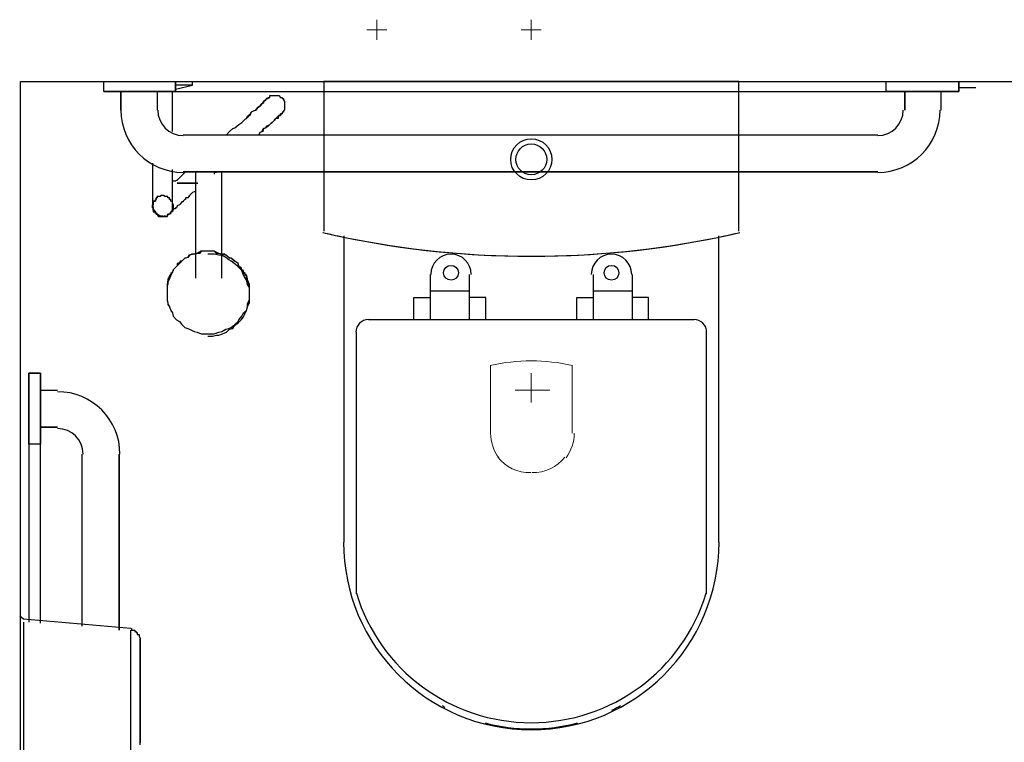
# Model space of a CAD drawing. Header units: millimetres. Extents: x 335 to 739275, y -1 to 84.
# Tile 22 of 71: x 382.998 to 384.274, y 20.977 to 21.914. Entities that reach past the tile are written whole.
import ezdxf

# ---------------------------------------------------------------- set-up
doc = ezdxf.new("R2010")
doc.units = ezdxf.units.MM
doc.header["$MEASUREMENT"] = 0
doc.layers.add('SIMBOLOS INT', color=8, linetype='Continuous', lineweight=5)

msp = doc.modelspace()

# ---------------------------------------------------------------- linework, layer by layer
at = {"color": 7}
for p, q in [((382.9987, 21.8337), (385.2137, 21.8337)), ((382.9987, 18.1857), (382.9987, 21.8337)), ((383.1067, 21.8207), (383.1067, 21.8337)), ((383.1067, 21.8207), (383.1067, 21.8337)), ((383.1997, 21.8337), (383.1997, 21.8207)), ((383.1997, 21.8207), (383.1997, 21.8337)), ((383.1997, 21.8237), (383.2217, 21.8287)), ((383.2207, 21.8287), (383.2007, 21.8287)), ((383.2217, 21.8287), (383.2217, 21.8337)), ((384.1207, 21.8207), (384.1207, 21.8337)), ((384.1207, 21.8207), (384.1207, 21.8337)), ((384.2147, 21.8337), (384.2147, 21.8207)), ((384.2147, 21.8207), (384.2147, 21.8337)), ((384.2147, 21.8257), (384.2367, 21.8257)), ((383.1287, 21.8207), (383.1067, 21.8207)), ((383.1067, 21.8207), (384.2147, 21.8207)), ((383.1997, 21.8207), (383.1067, 21.8207)), ((383.1287, 21.7967), (383.1287, 21.8207)), ((383.1287, 21.8207), (383.1287, 21.7967)), ((383.1757, 21.8207), (383.1757, 21.7967)), ((383.1997, 21.8207), (383.1757, 21.8207)), ((383.1757, 21.8207), (383.1757, 21.7967)), ((383.1957, 21.7737), (383.1957, 21.8207)), ((384.1447, 21.8207), (384.1207, 21.8207)), ((384.2147, 21.8207), (384.1207, 21.8207)), ((384.1447, 21.7967), (384.1447, 21.8207)), ((384.1447, 21.8207), (384.1447, 21.7967)), ((384.1917, 21.8207), (384.1917, 21.7967)), ((384.2147, 21.8207), (384.1917, 21.8207)), ((384.1917, 21.8207), (384.1917, 21.7967)), ((383.2097, 21.7647), (384.1097, 21.7647)), ((383.2097, 21.7647), (384.1097, 21.7647)), ((383.3087, 21.7677), (383.3077, 21.7647)), ((383.1697, 21.7277), (383.1697, 21.6887)), ((383.1957, 21.6887), (383.1957, 21.7197)), ((384.1097, 21.7167), (383.2097, 21.7167)), ((383.2097, 21.7167), (384.1097, 21.7167)), ((383.2257, 21.7117), (383.2257, 21.5787)), ((383.2497, 21.7157), (383.2497, 21.7137)), ((383.2597, 21.5787), (383.2597, 21.7117)), ((383.2257, 21.6907), (383.2237, 21.6907)), ((383.1887, 21.5547), (383.1887, 21.5527)), ((383.2957, 21.5527), (383.2957, 21.5547)), ((383.0097, 21.4557), (383.0247, 21.4557)), ((383.0097, 21.3637), (383.0097, 21.4557)), ((383.0097, 21.4557), (383.0097, 21.1327)), ((383.0247, 21.4557), (383.0097, 21.4557)), ((383.0097, 21.3637), (383.0097, 21.4557)), ((383.0247, 21.4557), (383.0247, 21.4337)), ((383.0247, 21.1317), (383.0247, 21.4557)), ((383.0247, 21.4557), (383.0247, 21.3637)), ((383.0247, 21.4337), (383.0467, 21.4337)), ((383.0247, 21.4337), (383.0467, 21.4337)), ((383.0247, 21.3857), (383.0247, 21.3637)), ((383.0467, 21.3857), (383.0247, 21.3857)), ((383.0247, 21.3857), (383.0467, 21.3857)), ((383.0247, 21.3637), (383.0097, 21.3637)), ((383.0247, 21.3637), (383.0097, 21.3637)), ((383.0787, 21.1277), (383.0787, 21.3507)), ((383.0787, 21.1277), (383.0787, 21.3507)), ((383.1267, 21.3507), (383.1267, 21.1227)), ((383.1267, 21.1227), (383.1267, 21.3507)), ((383.0027, 21.1367), (382.9977, 21.1407)), ((383.1417, 21.1247), (383.0027, 21.1367)), ((383.0027, 21.1327), (383.0027, 20.9317)), ((383.1417, 20.9317), (383.1417, 21.1227))]:
    msp.add_line(p, q, dxfattribs=at)
at = {"color": 8}
for p, q in [((383.3917, 21.8337), (383.3917, 21.6397)), ((383.9297, 21.8337), (383.3917, 21.8337)), ((383.9297, 21.8337), (383.3917, 21.8337)), ((383.3917, 21.8337), (383.3917, 21.6397)), ((383.9297, 21.6397), (383.9297, 21.8337)), ((383.9297, 21.6397), (383.9297, 21.8337)), ((383.4177, 21.6337), (383.4177, 21.2367)), ((383.9037, 21.2367), (383.9037, 21.6337)), ((383.5297, 21.5837), (383.5297, 21.5247)), ((383.5807, 21.5247), (383.5807, 21.5837)), ((383.7407, 21.5837), (383.7407, 21.5247)), ((383.7917, 21.5247), (383.7917, 21.5837)), ((383.5087, 21.5537), (383.5297, 21.5537)), ((383.5087, 21.5247), (383.5087, 21.5537)), ((383.5807, 21.5617), (383.5297, 21.5617)), ((383.6017, 21.5537), (383.5807, 21.5537)), ((383.6017, 21.5247), (383.6017, 21.5537)), ((383.7197, 21.5537), (383.7407, 21.5537)), ((383.7197, 21.5247), (383.7197, 21.5537)), ((383.7917, 21.5617), (383.7407, 21.5617)), ((383.8127, 21.5537), (383.7917, 21.5537)), ((383.8127, 21.5247), (383.8127, 21.5537)), ((383.8717, 21.5247), (383.4497, 21.5247)), ((383.4337, 21.5087), (383.4337, 21.1697)), ((383.8877, 21.1697), (383.8877, 21.5087))]:
    msp.add_line(p, q, dxfattribs=at)
at = {"color": 7}
for points in [[(383.2917, 21.7857), (383.2927, 21.7887), (383.2967, 21.7917), (383.2977, 21.7937), (383.3007, 21.7957), (383.3037, 21.7967), (383.3057, 21.7997), (383.3077, 21.8007), (383.3087, 21.8017), (383.3117, 21.8047), (383.3127, 21.8057), (383.3127, 21.8057), (383.3137, 21.8077), (383.3167, 21.8097), (383.3167, 21.8097), (383.3177, 21.8117), (383.3177, 21.8117), (383.3177, 21.8117), (383.3197, 21.8117), (383.3197, 21.8117), (383.3197, 21.8127), (383.3197, 21.8127)], [(383.3197, 21.8127), (383.3197, 21.8117), (383.3197, 21.8117), (383.3177, 21.8117), (383.3177, 21.8117), (383.3177, 21.8117), (383.3167, 21.8097), (383.3167, 21.8097), (383.3137, 21.8077), (383.3137, 21.8057), (383.3127, 21.8057), (383.3117, 21.8047), (383.3087, 21.8017), (383.3077, 21.8007), (383.3057, 21.7997), (383.3037, 21.7967), (383.3017, 21.7957), (383.2977, 21.7937), (383.2967, 21.7917), (383.2957, 21.7897), (383.2917, 21.7857), (383.2917, 21.7857)], [(383.3197, 21.8127), (383.3197, 21.8127), (383.3197, 21.8127), (383.3217, 21.8127), (383.3217, 21.8127), (383.3217, 21.8127), (383.3217, 21.8157), (383.3237, 21.8157), (383.3237, 21.8157), (383.3237, 21.8157), (383.3237, 21.8157), (383.3247, 21.8157), (383.3247, 21.8157), (383.3247, 21.8157), (383.3277, 21.8157), (383.3277, 21.8157), (383.3277, 21.8157), (383.3277, 21.8157), (383.3287, 21.8157), (383.3287, 21.8157), (383.3287, 21.8157), (383.3297, 21.8157), (383.3297, 21.8157), (383.3297, 21.8157), (383.3327, 21.8157), (383.3327, 21.8157), (383.3327, 21.8157), (383.3327, 21.8157), (383.3337, 21.8157), (383.3337, 21.8157), (383.3337, 21.8157), (383.3357, 21.8127), (383.3357, 21.8127), (383.3357, 21.8127), (383.3357, 21.8127), (383.3377, 21.8127), (383.3377, 21.8127), (383.3377, 21.8117), (383.3377, 21.8117), (383.3377, 21.8117), (383.3397, 21.8117), (383.3397, 21.8117), (383.3397, 21.8097), (383.3397, 21.8097), (383.3397, 21.8097), (383.3397, 21.8097), (383.3407, 21.8077), (383.3407, 21.8077), (383.3407, 21.8077), (383.3407, 21.8057), (383.3407, 21.8057), (383.3407, 21.8057), (383.3407, 21.8057), (383.3407, 21.8047), (383.3407, 21.8047), (383.3407, 21.8047), (383.3407, 21.8017), (383.3407, 21.8017), (383.3407, 21.8017), (383.3407, 21.8017), (383.3407, 21.8007), (383.3407, 21.8007), (383.3407, 21.8007), (383.3407, 21.7997), (383.3407, 21.7997), (383.3407, 21.7997), (383.3407, 21.7967), (383.3407, 21.7967), (383.3407, 21.7967), (383.3407, 21.7967), (383.3397, 21.7957), (383.3397, 21.7957), (383.3397, 21.7957), (383.3397, 21.7957), (383.3397, 21.7937), (383.3397, 21.7937), (383.3377, 21.7937), (383.3377, 21.7937), (383.3377, 21.7917), (383.3377, 21.7917)], [(383.2657, 21.7647), (383.2697, 21.7687), (383.2737, 21.7727), (383.2767, 21.7737), (383.2817, 21.7777), (383.2857, 21.7807), (383.2897, 21.7847), (383.2917, 21.7857)], [(383.3087, 21.7677), (383.3117, 21.7687), (383.3137, 21.7727), (383.3167, 21.7737), (383.3177, 21.7757), (383.3217, 21.7777), (383.3237, 21.7797), (383.3247, 21.7807), (383.3277, 21.7837), (383.3287, 21.7847), (383.3297, 21.7857), (383.3297, 21.7857), (383.3327, 21.7887), (383.3337, 21.7887), (383.3337, 21.7897), (383.3357, 21.7897), (383.3357, 21.7917), (383.3357, 21.7917), (383.3377, 21.7917), (383.3377, 21.7917), (383.3377, 21.7917), (383.3377, 21.7917)], [(383.3377, 21.7917), (383.3377, 21.7917), (383.3377, 21.7917), (383.3377, 21.7917), (383.3357, 21.7917), (383.3357, 21.7897), (383.3337, 21.7897), (383.3337, 21.7897), (383.3327, 21.7887), (383.3327, 21.7857), (383.3297, 21.7857), (383.3287, 21.7847), (383.3277, 21.7837), (383.3247, 21.7807), (383.3237, 21.7797), (383.3217, 21.7777), (383.3197, 21.7757), (383.3167, 21.7737), (383.3137, 21.7727), (383.3127, 21.7687), (383.3087, 21.7677)], [(383.1957, 21.7687), (383.1957, 21.7697), (383.1957, 21.7727), (383.1957, 21.7737)], [(383.1967, 21.7047), (383.1997, 21.7047), (383.1997, 21.7047), (383.2007, 21.7057), (383.2017, 21.7057), (383.2047, 21.7087), (383.2057, 21.7097), (383.2057, 21.7097), (383.2057, 21.7097)], [(383.2057, 21.7097), (383.2117, 21.7157), (383.2127, 21.7167)], [(383.2257, 21.7167), (383.2257, 21.7157), (383.2257, 21.7157), (383.2257, 21.7137), (383.2257, 21.7117), (383.2257, 21.7117)], [(383.2527, 21.7157), (383.2497, 21.7157), (383.2497, 21.7157)], [(383.2597, 21.7117), (383.2597, 21.7137), (383.2597, 21.7137), (383.2597, 21.7157), (383.2597, 21.7167)], [(383.2287, 21.7017), (383.2207, 21.7017), (383.2177, 21.7017), (383.2167, 21.7017), (383.2167, 21.7017), (383.2167, 21.7017), (383.2167, 21.7017), (383.2167, 21.7017), (383.2167, 21.7017), (383.2167, 21.7017), (383.2167, 21.7017), (383.2167, 21.7017), (383.2167, 21.7017), (383.2167, 21.7017), (383.2157, 21.7017), (383.2157, 21.7017), (383.2157, 21.7017), (383.2157, 21.7017), (383.2157, 21.7017), (383.2157, 21.7017), (383.2157, 21.7017), (383.2157, 21.7017), (383.2157, 21.7017), (383.2157, 21.7017), (383.2157, 21.7017), (383.2157, 21.7017), (383.2157, 21.7017), (383.2157, 21.7017), (383.2157, 21.7017), (383.2157, 21.7017), (383.2157, 21.7017), (383.2157, 21.7017), (383.2157, 21.7017), (383.2157, 21.7017), (383.2127, 21.7017), (383.2117, 21.7017), (383.2017, 21.7017), (383.2117, 21.7017), (383.2127, 21.7017), (383.2157, 21.7017), (383.2157, 21.7017), (383.2157, 21.7017), (383.2157, 21.7017), (383.2157, 21.7017), (383.2157, 21.7017), (383.2157, 21.7017), (383.2157, 21.7017), (383.2157, 21.7017), (383.2157, 21.7017), (383.2157, 21.7017), (383.2157, 21.7017), (383.2157, 21.7017), (383.2157, 21.7017), (383.2157, 21.7017), (383.2157, 21.7017), (383.2157, 21.7017), (383.2157, 21.7017), (383.2157, 21.7017), (383.2157, 21.7017), (383.2167, 21.7017), (383.2167, 21.7017), (383.2167, 21.7017), (383.2167, 21.7017), (383.2167, 21.7017), (383.2167, 21.7017), (383.2167, 21.7017), (383.2167, 21.7017), (383.2167, 21.7017), (383.2167, 21.7017), (383.2167, 21.7017), (383.2177, 21.7017), (383.2207, 21.7017), (383.2287, 21.7017)], [(383.2287, 21.7017), (383.2207, 21.7017), (383.2177, 21.7017), (383.2167, 21.7017), (383.2167, 21.7017), (383.2167, 21.7017), (383.2167, 21.7017), (383.2167, 21.7017), (383.2167, 21.7017), (383.2167, 21.7017), (383.2167, 21.7017), (383.2167, 21.7017), (383.2167, 21.7017), (383.2167, 21.7017), (383.2157, 21.7017), (383.2157, 21.7017), (383.2157, 21.7017), (383.2157, 21.7017), (383.2157, 21.7017), (383.2157, 21.7017), (383.2157, 21.7017), (383.2157, 21.7017), (383.2157, 21.7017), (383.2157, 21.7017), (383.2157, 21.7017), (383.2157, 21.7017), (383.2157, 21.7017), (383.2157, 21.7017), (383.2157, 21.7017), (383.2157, 21.7017), (383.2157, 21.7017), (383.2157, 21.7017), (383.2157, 21.7017), (383.2157, 21.7017), (383.2127, 21.7017), (383.2117, 21.7017), (383.2017, 21.7017), (383.2117, 21.7017), (383.2127, 21.7017), (383.2157, 21.7017), (383.2157, 21.7017), (383.2157, 21.7017), (383.2157, 21.7017), (383.2157, 21.7017), (383.2157, 21.7017), (383.2157, 21.7017), (383.2157, 21.7017), (383.2157, 21.7017), (383.2157, 21.7017), (383.2157, 21.7017), (383.2157, 21.7017), (383.2157, 21.7017), (383.2157, 21.7017), (383.2157, 21.7017), (383.2157, 21.7017), (383.2157, 21.7017), (383.2157, 21.7017), (383.2157, 21.7017), (383.2157, 21.7017), (383.2167, 21.7017), (383.2167, 21.7017), (383.2167, 21.7017), (383.2167, 21.7017), (383.2167, 21.7017), (383.2167, 21.7017), (383.2167, 21.7017), (383.2167, 21.7017), (383.2167, 21.7017), (383.2167, 21.7017), (383.2167, 21.7017), (383.2177, 21.7017), (383.2207, 21.7017), (383.2287, 21.7017)], [(383.2287, 21.7017), (383.2207, 21.7017), (383.2177, 21.7017), (383.2167, 21.7017), (383.2167, 21.7017), (383.2167, 21.7017), (383.2167, 21.7017), (383.2167, 21.7017), (383.2167, 21.7017), (383.2167, 21.7017), (383.2167, 21.7017), (383.2167, 21.7017), (383.2167, 21.7017), (383.2167, 21.7017), (383.2157, 21.7017), (383.2157, 21.7017), (383.2157, 21.7017), (383.2157, 21.7017), (383.2157, 21.7017), (383.2157, 21.7017), (383.2157, 21.7017), (383.2157, 21.7017), (383.2157, 21.7017), (383.2157, 21.7017), (383.2157, 21.7017), (383.2157, 21.7017), (383.2157, 21.7017), (383.2157, 21.7017), (383.2157, 21.7017), (383.2157, 21.7017), (383.2157, 21.7017), (383.2157, 21.7017), (383.2157, 21.7017), (383.2157, 21.7017), (383.2127, 21.7017), (383.2117, 21.7017), (383.2017, 21.7017), (383.2117, 21.7017), (383.2127, 21.7017), (383.2157, 21.7017), (383.2157, 21.7017), (383.2157, 21.7017), (383.2157, 21.7017), (383.2157, 21.7017), (383.2157, 21.7017), (383.2157, 21.7017), (383.2157, 21.7017), (383.2157, 21.7017), (383.2157, 21.7017), (383.2157, 21.7017), (383.2157, 21.7017), (383.2157, 21.7017), (383.2157, 21.7017), (383.2157, 21.7017), (383.2157, 21.7017), (383.2157, 21.7017), (383.2157, 21.7017), (383.2157, 21.7017), (383.2157, 21.7017), (383.2167, 21.7017), (383.2167, 21.7017), (383.2167, 21.7017), (383.2167, 21.7017), (383.2167, 21.7017), (383.2167, 21.7017), (383.2167, 21.7017), (383.2167, 21.7017), (383.2167, 21.7017), (383.2167, 21.7017), (383.2167, 21.7017), (383.2177, 21.7017), (383.2207, 21.7017), (383.2287, 21.7017)], [(383.2287, 21.7017), (383.2207, 21.7017), (383.2177, 21.7017), (383.2167, 21.7017), (383.2167, 21.7017), (383.2167, 21.7017), (383.2167, 21.7017), (383.2167, 21.7017), (383.2167, 21.7017), (383.2167, 21.7017), (383.2167, 21.7017), (383.2167, 21.7017), (383.2167, 21.7017), (383.2167, 21.7017), (383.2157, 21.7017), (383.2157, 21.7017), (383.2157, 21.7017), (383.2157, 21.7017), (383.2157, 21.7017), (383.2157, 21.7017), (383.2157, 21.7017), (383.2157, 21.7017), (383.2157, 21.7017), (383.2157, 21.7017), (383.2157, 21.7017), (383.2157, 21.7017), (383.2157, 21.7017), (383.2157, 21.7017), (383.2157, 21.7017), (383.2157, 21.7017), (383.2157, 21.7017), (383.2157, 21.7017), (383.2157, 21.7017), (383.2157, 21.7017), (383.2127, 21.7017), (383.2117, 21.7017), (383.2017, 21.7017), (383.2117, 21.7017), (383.2127, 21.7017), (383.2157, 21.7017), (383.2157, 21.7017), (383.2157, 21.7017), (383.2157, 21.7017), (383.2157, 21.7017), (383.2157, 21.7017), (383.2157, 21.7017), (383.2157, 21.7017), (383.2157, 21.7017), (383.2157, 21.7017), (383.2157, 21.7017), (383.2157, 21.7017), (383.2157, 21.7017), (383.2157, 21.7017), (383.2157, 21.7017), (383.2157, 21.7017), (383.2157, 21.7017), (383.2157, 21.7017), (383.2157, 21.7017), (383.2157, 21.7017), (383.2167, 21.7017), (383.2167, 21.7017), (383.2167, 21.7017), (383.2167, 21.7017), (383.2167, 21.7017), (383.2167, 21.7017), (383.2167, 21.7017), (383.2167, 21.7017), (383.2167, 21.7017), (383.2167, 21.7017), (383.2167, 21.7017), (383.2177, 21.7017), (383.2207, 21.7017), (383.2287, 21.7017)], [(383.2287, 21.7017), (383.2207, 21.7017), (383.2177, 21.7017), (383.2167, 21.7017), (383.2167, 21.7017), (383.2167, 21.7017), (383.2167, 21.7017), (383.2167, 21.7017), (383.2167, 21.7017), (383.2167, 21.7017), (383.2167, 21.7017), (383.2167, 21.7017), (383.2167, 21.7017), (383.2167, 21.7017), (383.2157, 21.7017), (383.2157, 21.7017), (383.2157, 21.7017), (383.2157, 21.7017), (383.2157, 21.7017), (383.2157, 21.7017), (383.2157, 21.7017), (383.2157, 21.7017), (383.2157, 21.7017), (383.2157, 21.7017), (383.2157, 21.7017), (383.2157, 21.7017), (383.2157, 21.7017), (383.2157, 21.7017), (383.2157, 21.7017), (383.2157, 21.7017), (383.2157, 21.7017), (383.2157, 21.7017), (383.2157, 21.7017), (383.2157, 21.7017), (383.2127, 21.7017), (383.2117, 21.7017), (383.2017, 21.7017), (383.2117, 21.7017), (383.2127, 21.7017), (383.2157, 21.7017), (383.2157, 21.7017), (383.2157, 21.7017), (383.2157, 21.7017), (383.2157, 21.7017), (383.2157, 21.7017), (383.2157, 21.7017), (383.2157, 21.7017), (383.2157, 21.7017), (383.2157, 21.7017), (383.2157, 21.7017), (383.2157, 21.7017), (383.2157, 21.7017), (383.2157, 21.7017), (383.2157, 21.7017), (383.2157, 21.7017), (383.2157, 21.7017), (383.2157, 21.7017), (383.2157, 21.7017), (383.2157, 21.7017), (383.2167, 21.7017), (383.2167, 21.7017), (383.2167, 21.7017), (383.2167, 21.7017), (383.2167, 21.7017), (383.2167, 21.7017), (383.2167, 21.7017), (383.2167, 21.7017), (383.2167, 21.7017), (383.2167, 21.7017), (383.2167, 21.7017), (383.2177, 21.7017), (383.2207, 21.7017), (383.2287, 21.7017)], [(383.2287, 21.7017), (383.2207, 21.7017), (383.2177, 21.7017), (383.2167, 21.7017), (383.2167, 21.7017), (383.2167, 21.7017), (383.2167, 21.7017), (383.2167, 21.7017), (383.2167, 21.7017), (383.2167, 21.7017), (383.2167, 21.7017), (383.2167, 21.7017), (383.2167, 21.7017), (383.2167, 21.7017), (383.2157, 21.7017), (383.2157, 21.7017), (383.2157, 21.7017), (383.2157, 21.7017), (383.2157, 21.7017), (383.2157, 21.7017), (383.2157, 21.7017), (383.2157, 21.7017), (383.2157, 21.7017), (383.2157, 21.7017), (383.2157, 21.7017), (383.2157, 21.7017), (383.2157, 21.7017), (383.2157, 21.7017), (383.2157, 21.7017), (383.2157, 21.7017), (383.2157, 21.7017), (383.2157, 21.7017), (383.2157, 21.7017), (383.2157, 21.7017), (383.2127, 21.7017), (383.2117, 21.7017), (383.2017, 21.7017), (383.2117, 21.7017), (383.2127, 21.7017), (383.2157, 21.7017), (383.2157, 21.7017), (383.2157, 21.7017), (383.2157, 21.7017), (383.2157, 21.7017), (383.2157, 21.7017), (383.2157, 21.7017), (383.2157, 21.7017), (383.2157, 21.7017), (383.2157, 21.7017), (383.2157, 21.7017), (383.2157, 21.7017), (383.2157, 21.7017), (383.2157, 21.7017), (383.2157, 21.7017), (383.2157, 21.7017), (383.2157, 21.7017), (383.2157, 21.7017), (383.2157, 21.7017), (383.2157, 21.7017), (383.2167, 21.7017), (383.2167, 21.7017), (383.2167, 21.7017), (383.2167, 21.7017), (383.2167, 21.7017), (383.2167, 21.7017), (383.2167, 21.7017), (383.2167, 21.7017), (383.2167, 21.7017), (383.2167, 21.7017), (383.2167, 21.7017), (383.2177, 21.7017), (383.2207, 21.7017), (383.2287, 21.7017)], [(383.2287, 21.7017), (383.2207, 21.7017), (383.2177, 21.7017), (383.2167, 21.7017), (383.2167, 21.7017), (383.2167, 21.7017), (383.2167, 21.7017), (383.2167, 21.7017), (383.2167, 21.7017), (383.2167, 21.7017), (383.2167, 21.7017), (383.2167, 21.7017), (383.2167, 21.7017), (383.2167, 21.7017), (383.2157, 21.7017), (383.2157, 21.7017), (383.2157, 21.7017), (383.2157, 21.7017), (383.2157, 21.7017), (383.2157, 21.7017), (383.2157, 21.7017), (383.2157, 21.7017), (383.2157, 21.7017), (383.2157, 21.7017), (383.2157, 21.7017), (383.2157, 21.7017), (383.2157, 21.7017), (383.2157, 21.7017), (383.2157, 21.7017), (383.2157, 21.7017), (383.2157, 21.7017), (383.2157, 21.7017), (383.2157, 21.7017), (383.2157, 21.7017), (383.2127, 21.7017), (383.2117, 21.7017), (383.2017, 21.7017), (383.2117, 21.7017), (383.2127, 21.7017), (383.2157, 21.7017), (383.2157, 21.7017), (383.2157, 21.7017), (383.2157, 21.7017), (383.2157, 21.7017), (383.2157, 21.7017), (383.2157, 21.7017), (383.2157, 21.7017), (383.2157, 21.7017), (383.2157, 21.7017), (383.2157, 21.7017), (383.2157, 21.7017), (383.2157, 21.7017), (383.2157, 21.7017), (383.2157, 21.7017), (383.2157, 21.7017), (383.2157, 21.7017), (383.2157, 21.7017), (383.2157, 21.7017), (383.2157, 21.7017), (383.2167, 21.7017), (383.2167, 21.7017), (383.2167, 21.7017), (383.2167, 21.7017), (383.2167, 21.7017), (383.2167, 21.7017), (383.2167, 21.7017), (383.2167, 21.7017), (383.2167, 21.7017), (383.2167, 21.7017), (383.2167, 21.7017), (383.2177, 21.7017), (383.2207, 21.7017), (383.2287, 21.7017)], [(383.1697, 21.6887), (383.1697, 21.6857), (383.1697, 21.6847), (383.1697, 21.6827), (383.1697, 21.6827), (383.1697, 21.6807), (383.1697, 21.6787), (383.1697, 21.6787), (383.1697, 21.6777), (383.1697, 21.6777), (383.1697, 21.6747), (383.1697, 21.6747), (383.1697, 21.6737), (383.1697, 21.6737), (383.1697, 21.6737), (383.1697, 21.6737), (383.1697, 21.6727), (383.1697, 21.6727), (383.1697, 21.6727)], [(383.1957, 21.6727), (383.1957, 21.6737), (383.1957, 21.6737), (383.1957, 21.6747), (383.1957, 21.6777), (383.1957, 21.6777), (383.1937, 21.6787), (383.1937, 21.6787), (383.1937, 21.6807), (383.1917, 21.6807), (383.1917, 21.6827), (383.1897, 21.6827), (383.1897, 21.6847), (383.1887, 21.6847), (383.1887, 21.6847), (383.1857, 21.6847), (383.1847, 21.6857), (383.1847, 21.6857), (383.1837, 21.6857), (383.1807, 21.6857), (383.1807, 21.6857), (383.1797, 21.6847), (383.1777, 21.6847), (383.1777, 21.6847), (383.1757, 21.6847), (383.1757, 21.6827), (383.1747, 21.6827), (383.1747, 21.6807), (383.1737, 21.6807), (383.1737, 21.6787), (383.1707, 21.6787), (383.1707, 21.6777), (383.1707, 21.6777), (383.1707, 21.6747), (383.1707, 21.6737), (383.1697, 21.6737), (383.1697, 21.6727), (383.1697, 21.6727), (383.1707, 21.6697), (383.1707, 21.6687), (383.1707, 21.6687), (383.1707, 21.6667), (383.1707, 21.6647), (383.1737, 21.6647), (383.1737, 21.6627), (383.1747, 21.6627), (383.1747, 21.6617), (383.1757, 21.6617), (383.1757, 21.6617), (383.1777, 21.6587), (383.1777, 21.6587), (383.1797, 21.6587), (383.1807, 21.6587), (383.1807, 21.6587), (383.1837, 21.6587), (383.1847, 21.6587), (383.1847, 21.6587), (383.1857, 21.6587), (383.1887, 21.6587), (383.1887, 21.6587), (383.1897, 21.6617), (383.1897, 21.6617), (383.1917, 21.6617), (383.1917, 21.6627), (383.1937, 21.6627), (383.1937, 21.6647), (383.1937, 21.6647), (383.1957, 21.6667), (383.1957, 21.6687), (383.1957, 21.6687), (383.1957, 21.6697), (383.1957, 21.6727), (383.1957, 21.6727)], [(383.1957, 21.6727), (383.1957, 21.6737), (383.1957, 21.6737), (383.1957, 21.6747), (383.1957, 21.6777), (383.1957, 21.6777), (383.1937, 21.6787), (383.1937, 21.6787), (383.1937, 21.6807), (383.1917, 21.6807), (383.1917, 21.6827), (383.1897, 21.6827), (383.1897, 21.6847), (383.1887, 21.6847), (383.1887, 21.6847), (383.1857, 21.6847), (383.1847, 21.6857), (383.1847, 21.6857), (383.1837, 21.6857), (383.1807, 21.6857), (383.1807, 21.6857), (383.1797, 21.6847), (383.1777, 21.6847), (383.1777, 21.6847), (383.1757, 21.6847), (383.1757, 21.6827), (383.1747, 21.6827), (383.1747, 21.6807), (383.1737, 21.6807), (383.1737, 21.6787), (383.1707, 21.6787), (383.1707, 21.6777), (383.1707, 21.6777), (383.1707, 21.6747), (383.1707, 21.6737), (383.1697, 21.6737), (383.1697, 21.6727), (383.1697, 21.6727), (383.1707, 21.6697), (383.1707, 21.6687), (383.1707, 21.6687), (383.1707, 21.6667), (383.1707, 21.6647), (383.1737, 21.6647), (383.1737, 21.6627), (383.1747, 21.6627), (383.1747, 21.6617), (383.1757, 21.6617), (383.1757, 21.6617), (383.1777, 21.6587), (383.1777, 21.6587), (383.1797, 21.6587), (383.1807, 21.6587), (383.1807, 21.6587), (383.1837, 21.6587), (383.1847, 21.6587), (383.1847, 21.6587), (383.1857, 21.6587), (383.1887, 21.6587), (383.1887, 21.6587), (383.1897, 21.6617), (383.1897, 21.6617), (383.1917, 21.6617), (383.1917, 21.6627), (383.1937, 21.6627), (383.1937, 21.6647), (383.1937, 21.6647), (383.1957, 21.6667), (383.1957, 21.6687), (383.1957, 21.6687), (383.1957, 21.6697), (383.1957, 21.6727), (383.1957, 21.6727)], [(383.1957, 21.6727), (383.1957, 21.6737), (383.1957, 21.6737), (383.1957, 21.6747), (383.1957, 21.6777), (383.1957, 21.6777), (383.1937, 21.6787), (383.1937, 21.6787), (383.1937, 21.6807), (383.1917, 21.6807), (383.1917, 21.6827), (383.1897, 21.6827), (383.1897, 21.6847), (383.1887, 21.6847), (383.1887, 21.6847), (383.1857, 21.6847), (383.1847, 21.6857), (383.1847, 21.6857), (383.1837, 21.6857), (383.1807, 21.6857), (383.1807, 21.6857), (383.1797, 21.6847), (383.1777, 21.6847), (383.1777, 21.6847), (383.1757, 21.6847), (383.1757, 21.6827), (383.1747, 21.6827), (383.1747, 21.6807), (383.1737, 21.6807), (383.1737, 21.6787), (383.1707, 21.6787), (383.1707, 21.6777), (383.1707, 21.6777), (383.1707, 21.6747), (383.1707, 21.6737), (383.1697, 21.6737), (383.1697, 21.6727), (383.1697, 21.6727), (383.1707, 21.6697), (383.1707, 21.6687), (383.1707, 21.6687), (383.1707, 21.6667), (383.1707, 21.6647), (383.1737, 21.6647), (383.1737, 21.6627), (383.1747, 21.6627), (383.1747, 21.6617), (383.1757, 21.6617), (383.1757, 21.6617), (383.1777, 21.6587), (383.1777, 21.6587), (383.1797, 21.6587), (383.1807, 21.6587), (383.1807, 21.6587), (383.1837, 21.6587), (383.1847, 21.6587), (383.1847, 21.6587), (383.1857, 21.6587), (383.1887, 21.6587), (383.1887, 21.6587), (383.1897, 21.6617), (383.1897, 21.6617), (383.1917, 21.6617), (383.1917, 21.6627), (383.1937, 21.6627), (383.1937, 21.6647), (383.1937, 21.6647), (383.1957, 21.6667), (383.1957, 21.6687), (383.1957, 21.6687), (383.1957, 21.6697), (383.1957, 21.6727), (383.1957, 21.6727)], [(383.1957, 21.6727), (383.1957, 21.6737), (383.1957, 21.6737), (383.1957, 21.6747), (383.1957, 21.6777), (383.1957, 21.6777), (383.1937, 21.6787), (383.1937, 21.6787), (383.1937, 21.6807), (383.1917, 21.6807), (383.1917, 21.6827), (383.1897, 21.6827), (383.1897, 21.6847), (383.1887, 21.6847), (383.1887, 21.6847), (383.1857, 21.6847), (383.1847, 21.6857), (383.1847, 21.6857), (383.1837, 21.6857), (383.1807, 21.6857), (383.1807, 21.6857), (383.1797, 21.6847), (383.1777, 21.6847), (383.1777, 21.6847), (383.1757, 21.6847), (383.1757, 21.6827), (383.1747, 21.6827), (383.1747, 21.6807), (383.1737, 21.6807), (383.1737, 21.6787), (383.1707, 21.6787), (383.1707, 21.6777), (383.1707, 21.6777), (383.1707, 21.6747), (383.1707, 21.6737), (383.1697, 21.6737), (383.1697, 21.6727), (383.1697, 21.6727), (383.1707, 21.6697), (383.1707, 21.6687), (383.1707, 21.6687), (383.1707, 21.6667), (383.1707, 21.6647), (383.1737, 21.6647), (383.1737, 21.6627), (383.1747, 21.6627), (383.1747, 21.6617), (383.1757, 21.6617), (383.1757, 21.6617), (383.1777, 21.6587), (383.1777, 21.6587), (383.1797, 21.6587), (383.1807, 21.6587), (383.1807, 21.6587), (383.1837, 21.6587), (383.1847, 21.6587), (383.1847, 21.6587), (383.1857, 21.6587), (383.1887, 21.6587), (383.1887, 21.6587), (383.1897, 21.6617), (383.1897, 21.6617), (383.1917, 21.6617), (383.1917, 21.6627), (383.1937, 21.6627), (383.1937, 21.6647), (383.1937, 21.6647), (383.1957, 21.6667), (383.1957, 21.6687), (383.1957, 21.6687), (383.1957, 21.6697), (383.1957, 21.6727), (383.1957, 21.6727)], [(383.1957, 21.6727), (383.1957, 21.6737), (383.1957, 21.6737), (383.1957, 21.6747), (383.1957, 21.6777), (383.1957, 21.6777), (383.1937, 21.6787), (383.1937, 21.6787), (383.1937, 21.6807), (383.1917, 21.6807), (383.1917, 21.6827), (383.1897, 21.6827), (383.1897, 21.6847), (383.1887, 21.6847), (383.1887, 21.6847), (383.1857, 21.6847), (383.1847, 21.6857), (383.1847, 21.6857), (383.1837, 21.6857), (383.1807, 21.6857), (383.1807, 21.6857), (383.1797, 21.6847), (383.1777, 21.6847), (383.1777, 21.6847), (383.1757, 21.6847), (383.1757, 21.6827), (383.1747, 21.6827), (383.1747, 21.6807), (383.1737, 21.6807), (383.1737, 21.6787), (383.1707, 21.6787), (383.1707, 21.6777), (383.1707, 21.6777), (383.1707, 21.6747), (383.1707, 21.6737), (383.1697, 21.6737), (383.1697, 21.6727), (383.1697, 21.6727), (383.1707, 21.6697), (383.1707, 21.6687), (383.1707, 21.6687), (383.1707, 21.6667), (383.1707, 21.6647), (383.1737, 21.6647), (383.1737, 21.6627), (383.1747, 21.6627), (383.1747, 21.6617), (383.1757, 21.6617), (383.1757, 21.6617), (383.1777, 21.6587), (383.1777, 21.6587), (383.1797, 21.6587), (383.1807, 21.6587), (383.1807, 21.6587), (383.1837, 21.6587), (383.1847, 21.6587), (383.1847, 21.6587), (383.1857, 21.6587), (383.1887, 21.6587), (383.1887, 21.6587), (383.1897, 21.6617), (383.1897, 21.6617), (383.1917, 21.6617), (383.1917, 21.6627), (383.1937, 21.6627), (383.1937, 21.6647), (383.1937, 21.6647), (383.1957, 21.6667), (383.1957, 21.6687), (383.1957, 21.6687), (383.1957, 21.6697), (383.1957, 21.6727), (383.1957, 21.6727)], [(383.1957, 21.6727), (383.1957, 21.6737), (383.1957, 21.6737), (383.1957, 21.6747), (383.1957, 21.6777), (383.1957, 21.6777), (383.1937, 21.6787), (383.1937, 21.6787), (383.1937, 21.6807), (383.1917, 21.6807), (383.1917, 21.6827), (383.1897, 21.6827), (383.1897, 21.6847), (383.1887, 21.6847), (383.1887, 21.6847), (383.1857, 21.6847), (383.1847, 21.6857), (383.1847, 21.6857), (383.1837, 21.6857), (383.1807, 21.6857), (383.1807, 21.6857), (383.1797, 21.6847), (383.1777, 21.6847), (383.1777, 21.6847), (383.1757, 21.6847), (383.1757, 21.6827), (383.1747, 21.6827), (383.1747, 21.6807), (383.1737, 21.6807), (383.1737, 21.6787), (383.1707, 21.6787), (383.1707, 21.6777), (383.1707, 21.6777), (383.1707, 21.6747), (383.1707, 21.6737), (383.1697, 21.6737), (383.1697, 21.6727), (383.1697, 21.6727), (383.1707, 21.6697), (383.1707, 21.6687), (383.1707, 21.6687), (383.1707, 21.6667), (383.1707, 21.6647), (383.1737, 21.6647), (383.1737, 21.6627), (383.1747, 21.6627), (383.1747, 21.6617), (383.1757, 21.6617), (383.1757, 21.6617), (383.1777, 21.6587), (383.1777, 21.6587), (383.1797, 21.6587), (383.1807, 21.6587), (383.1807, 21.6587), (383.1837, 21.6587), (383.1847, 21.6587), (383.1847, 21.6587), (383.1857, 21.6587), (383.1887, 21.6587), (383.1887, 21.6587), (383.1897, 21.6617), (383.1897, 21.6617), (383.1917, 21.6617), (383.1917, 21.6627), (383.1937, 21.6627), (383.1937, 21.6647), (383.1937, 21.6647), (383.1957, 21.6667), (383.1957, 21.6687), (383.1957, 21.6687), (383.1957, 21.6697), (383.1957, 21.6727), (383.1957, 21.6727)], [(383.1957, 21.6727), (383.1957, 21.6737), (383.1957, 21.6737), (383.1957, 21.6747), (383.1957, 21.6777), (383.1957, 21.6777), (383.1937, 21.6787), (383.1937, 21.6787), (383.1937, 21.6807), (383.1917, 21.6807), (383.1917, 21.6827), (383.1897, 21.6827), (383.1897, 21.6847), (383.1887, 21.6847), (383.1887, 21.6847), (383.1857, 21.6847), (383.1847, 21.6857), (383.1847, 21.6857), (383.1837, 21.6857), (383.1807, 21.6857), (383.1807, 21.6857), (383.1797, 21.6847), (383.1777, 21.6847), (383.1777, 21.6847), (383.1757, 21.6847), (383.1757, 21.6827), (383.1747, 21.6827), (383.1747, 21.6807), (383.1737, 21.6807), (383.1737, 21.6787), (383.1707, 21.6787), (383.1707, 21.6777), (383.1707, 21.6777), (383.1707, 21.6747), (383.1707, 21.6737), (383.1697, 21.6737), (383.1697, 21.6727), (383.1697, 21.6727), (383.1707, 21.6697), (383.1707, 21.6687), (383.1707, 21.6687), (383.1707, 21.6667), (383.1707, 21.6647), (383.1737, 21.6647), (383.1737, 21.6627), (383.1747, 21.6627), (383.1747, 21.6617), (383.1757, 21.6617), (383.1757, 21.6617), (383.1777, 21.6587), (383.1777, 21.6587), (383.1797, 21.6587), (383.1807, 21.6587), (383.1807, 21.6587), (383.1837, 21.6587), (383.1847, 21.6587), (383.1847, 21.6587), (383.1857, 21.6587), (383.1887, 21.6587), (383.1887, 21.6587), (383.1897, 21.6617), (383.1897, 21.6617), (383.1917, 21.6617), (383.1917, 21.6627), (383.1937, 21.6627), (383.1937, 21.6647), (383.1937, 21.6647), (383.1957, 21.6667), (383.1957, 21.6687), (383.1957, 21.6687), (383.1957, 21.6697), (383.1957, 21.6727), (383.1957, 21.6727)], [(383.1957, 21.6727), (383.1957, 21.6737), (383.1957, 21.6737), (383.1957, 21.6747), (383.1957, 21.6777), (383.1957, 21.6777), (383.1937, 21.6787), (383.1937, 21.6787), (383.1937, 21.6807), (383.1917, 21.6807), (383.1917, 21.6827), (383.1897, 21.6827), (383.1897, 21.6847), (383.1887, 21.6847), (383.1887, 21.6847), (383.1857, 21.6847), (383.1847, 21.6857), (383.1847, 21.6857), (383.1837, 21.6857), (383.1807, 21.6857), (383.1807, 21.6857), (383.1797, 21.6847), (383.1777, 21.6847), (383.1777, 21.6847), (383.1757, 21.6847), (383.1757, 21.6827), (383.1747, 21.6827), (383.1747, 21.6807), (383.1737, 21.6807), (383.1737, 21.6787), (383.1707, 21.6787), (383.1707, 21.6777), (383.1707, 21.6777), (383.1707, 21.6747), (383.1707, 21.6737), (383.1697, 21.6737), (383.1697, 21.6727), (383.1697, 21.6727), (383.1707, 21.6697), (383.1707, 21.6687), (383.1707, 21.6687), (383.1707, 21.6667), (383.1707, 21.6647), (383.1737, 21.6647), (383.1737, 21.6627), (383.1747, 21.6627), (383.1747, 21.6617), (383.1757, 21.6617), (383.1757, 21.6617), (383.1777, 21.6587), (383.1777, 21.6587), (383.1797, 21.6587), (383.1807, 21.6587), (383.1807, 21.6587), (383.1837, 21.6587), (383.1847, 21.6587), (383.1847, 21.6587), (383.1857, 21.6587), (383.1887, 21.6587), (383.1887, 21.6587), (383.1897, 21.6617), (383.1897, 21.6617), (383.1917, 21.6617), (383.1917, 21.6627), (383.1937, 21.6627), (383.1937, 21.6647), (383.1937, 21.6647), (383.1957, 21.6667), (383.1957, 21.6687), (383.1957, 21.6687), (383.1957, 21.6697), (383.1957, 21.6727), (383.1957, 21.6727)], [(383.1917, 21.6627), (383.1917, 21.6617), (383.1917, 21.6617), (383.1897, 21.6617), (383.1897, 21.6617), (383.1897, 21.6617), (383.1897, 21.6617), (383.1887, 21.6587), (383.1887, 21.6587), (383.1887, 21.6587), (383.1857, 21.6587), (383.1857, 21.6587), (383.1857, 21.6587), (383.1857, 21.6587), (383.1847, 21.6587), (383.1847, 21.6587), (383.1847, 21.6587), (383.1837, 21.6587), (383.1837, 21.6587), (383.1837, 21.6587), (383.1807, 21.6587), (383.1807, 21.6587), (383.1807, 21.6587), (383.1807, 21.6587), (383.1797, 21.6587), (383.1797, 21.6587), (383.1797, 21.6587), (383.1777, 21.6587), (383.1777, 21.6587), (383.1777, 21.6587), (383.1777, 21.6587), (383.1757, 21.6617), (383.1757, 21.6617), (383.1757, 21.6617), (383.1757, 21.6617), (383.1747, 21.6617), (383.1747, 21.6617), (383.1747, 21.6627), (383.1747, 21.6627), (383.1737, 21.6627), (383.1737, 21.6627), (383.1737, 21.6647), (383.1737, 21.6647), (383.1737, 21.6647), (383.1737, 21.6647), (383.1707, 21.6667), (383.1707, 21.6667), (383.1707, 21.6667), (383.1707, 21.6667), (383.1707, 21.6687), (383.1707, 21.6687), (383.1707, 21.6687), (383.1707, 21.6697), (383.1707, 21.6697), (383.1707, 21.6697), (383.1697, 21.6697), (383.1697, 21.6727), (383.1697, 21.6727), (383.1697, 21.6727), (383.1697, 21.6737), (383.1697, 21.6737), (383.1707, 21.6737), (383.1707, 21.6737), (383.1707, 21.6747), (383.1707, 21.6747), (383.1707, 21.6747), (383.1707, 21.6777), (383.1707, 21.6777), (383.1707, 21.6777), (383.1707, 21.6777), (383.1707, 21.6787), (383.1737, 21.6787), (383.1737, 21.6787), (383.1737, 21.6807), (383.1737, 21.6807), (383.1737, 21.6807), (383.1737, 21.6807), (383.1747, 21.6807), (383.1747, 21.6827), (383.1747, 21.6827)], [(383.1747, 21.6827), (383.1747, 21.6827), (383.1747, 21.6827), (383.1747, 21.6827), (383.1747, 21.6827), (383.1747, 21.6827), (383.1747, 21.6827), (383.1757, 21.6827), (383.1757, 21.6847)], [(383.2237, 21.6907), (383.2237, 21.6907), (383.2217, 21.6897), (383.2207, 21.6887), (383.2177, 21.6857), (383.2177, 21.6857), (383.2167, 21.6847), (383.2157, 21.6827), (383.2127, 21.6827), (383.2127, 21.6807), (383.2117, 21.6807), (383.2097, 21.6787), (383.2097, 21.6777), (383.2077, 21.6777), (383.2057, 21.6747), (383.2057, 21.6747), (383.2047, 21.6737), (383.2017, 21.6727), (383.2017, 21.6727), (383.2007, 21.6697), (383.2007, 21.6697), (383.1997, 21.6697), (383.1997, 21.6687), (383.1967, 21.6687), (383.1967, 21.6667), (383.1967, 21.6667), (383.1957, 21.6667), (383.1957, 21.6647), (383.1957, 21.6647), (383.1937, 21.6647), (383.1937, 21.6647), (383.1937, 21.6627), (383.1937, 21.6627), (383.1917, 21.6627), (383.1917, 21.6627), (383.1917, 21.6627), (383.1917, 21.6627), (383.1917, 21.6627), (383.1917, 21.6627)], [(383.1957, 21.6727), (383.1957, 21.6727), (383.1957, 21.6727), (383.1957, 21.6737), (383.1957, 21.6737), (383.1957, 21.6737), (383.1957, 21.6737), (383.1957, 21.6747), (383.1957, 21.6747), (383.1957, 21.6777), (383.1957, 21.6777), (383.1957, 21.6787), (383.1957, 21.6787), (383.1957, 21.6807), (383.1957, 21.6827), (383.1957, 21.6827), (383.1957, 21.6847), (383.1957, 21.6857), (383.1957, 21.6887), (383.1957, 21.6887)], [(383.2417, 21.6137), (383.2397, 21.6137), (383.2377, 21.6137), (383.2367, 21.6137), (383.2327, 21.6137), (383.2317, 21.6107), (383.2287, 21.6107), (383.2277, 21.6107), (383.2257, 21.6097), (383.2217, 21.6097), (383.2207, 21.6097), (383.2177, 21.6087), (383.2167, 21.6087), (383.2157, 21.6057), (383.2127, 21.6047), (383.2117, 21.6047), (383.2097, 21.6027), (383.2077, 21.6007), (383.2057, 21.6007), (383.2047, 21.5987), (383.2017, 21.5977), (383.2017, 21.5947), (383.2007, 21.5937), (383.1997, 21.5927), (383.1967, 21.5897), (383.1967, 21.5887), (383.1957, 21.5867), (383.1937, 21.5847), (383.1937, 21.5827), (383.1917, 21.5817), (383.1917, 21.5787), (383.1897, 21.5777), (383.1897, 21.5767), (383.1897, 21.5727), (383.1897, 21.5707), (383.1887, 21.5687), (383.1887, 21.5667), (383.1887, 21.5657), (383.1887, 21.5627), (383.1887, 21.5607), (383.1887, 21.5577), (383.1887, 21.5567), (383.1887, 21.5547), (383.1887, 21.5527), (383.1887, 21.5497), (383.1897, 21.5467), (383.1897, 21.5457), (383.1897, 21.5447), (383.1917, 21.5417)], [(383.2957, 21.5607), (383.2957, 21.5657), (383.2957, 21.5687), (383.2927, 21.5737), (383.2927, 21.5777), (383.2917, 21.5827), (383.2877, 21.5867), (383.2857, 21.5897), (383.2817, 21.5937), (383.2807, 21.5977), (383.2767, 21.6007), (383.2717, 21.6047), (383.2687, 21.6057), (383.2647, 21.6087), (383.2597, 21.6097), (383.2557, 21.6107), (383.2497, 21.6137), (383.2477, 21.6137), (383.2417, 21.6137), (383.2367, 21.6137), (383.2327, 21.6137), (383.2277, 21.6107), (383.2237, 21.6097), (383.2177, 21.6087), (383.2157, 21.6057), (383.2117, 21.6047), (383.2077, 21.6007), (383.2047, 21.5977), (383.2007, 21.5937), (383.1967, 21.5897), (383.1957, 21.5867), (383.1937, 21.5827), (383.1917, 21.5777), (383.1897, 21.5737), (383.1887, 21.5687), (383.1887, 21.5657), (383.1887, 21.5607), (383.1887, 21.5547), (383.1887, 21.5507), (383.1897, 21.5457), (383.1917, 21.5417), (383.1937, 21.5367), (383.1957, 21.5337), (383.1967, 21.5297), (383.2007, 21.5247), (383.2047, 21.5227), (383.2077, 21.5187), (383.2117, 21.5147), (383.2157, 21.5137), (383.2177, 21.5127), (383.2237, 21.5097), (383.2277, 21.5087), (383.2327, 21.5067), (383.2367, 21.5067), (383.2417, 21.5067), (383.2477, 21.5067), (383.2497, 21.5067), (383.2557, 21.5087), (383.2597, 21.5097), (383.2647, 21.5127), (383.2687, 21.5137), (383.2717, 21.5147), (383.2767, 21.5187), (383.2807, 21.5227), (383.2817, 21.5247), (383.2857, 21.5297), (383.2877, 21.5337), (383.2917, 21.5367), (383.2927, 21.5417), (383.2927, 21.5457), (383.2957, 21.5507), (383.2957, 21.5547), (383.2957, 21.5607)], [(383.2957, 21.5607), (383.2957, 21.5657), (383.2957, 21.5687), (383.2927, 21.5737), (383.2927, 21.5777), (383.2917, 21.5827), (383.2877, 21.5867), (383.2857, 21.5897), (383.2817, 21.5937), (383.2807, 21.5977), (383.2767, 21.6007), (383.2717, 21.6047), (383.2687, 21.6057), (383.2647, 21.6087), (383.2597, 21.6097), (383.2557, 21.6107), (383.2497, 21.6137), (383.2477, 21.6137), (383.2417, 21.6137), (383.2367, 21.6137), (383.2327, 21.6137), (383.2277, 21.6107), (383.2237, 21.6097), (383.2177, 21.6087), (383.2157, 21.6057), (383.2117, 21.6047), (383.2077, 21.6007), (383.2047, 21.5977), (383.2007, 21.5937), (383.1967, 21.5897), (383.1957, 21.5867), (383.1937, 21.5827), (383.1917, 21.5777), (383.1897, 21.5737), (383.1887, 21.5687), (383.1887, 21.5657), (383.1887, 21.5607), (383.1887, 21.5547), (383.1887, 21.5507), (383.1897, 21.5457), (383.1917, 21.5417), (383.1937, 21.5367), (383.1957, 21.5337), (383.1967, 21.5297), (383.2007, 21.5247), (383.2047, 21.5227), (383.2077, 21.5187), (383.2117, 21.5147), (383.2157, 21.5137), (383.2177, 21.5127), (383.2237, 21.5097), (383.2277, 21.5087), (383.2327, 21.5067), (383.2367, 21.5067), (383.2417, 21.5067), (383.2477, 21.5067), (383.2497, 21.5067), (383.2557, 21.5087), (383.2597, 21.5097), (383.2647, 21.5127), (383.2687, 21.5137), (383.2717, 21.5147), (383.2767, 21.5187), (383.2807, 21.5227), (383.2817, 21.5247), (383.2857, 21.5297), (383.2877, 21.5337), (383.2917, 21.5367), (383.2927, 21.5417), (383.2927, 21.5457), (383.2957, 21.5507), (383.2957, 21.5547), (383.2957, 21.5607)], [(383.2957, 21.5607), (383.2957, 21.5657), (383.2957, 21.5687), (383.2927, 21.5737), (383.2927, 21.5777), (383.2917, 21.5827), (383.2877, 21.5867), (383.2857, 21.5897), (383.2817, 21.5937), (383.2807, 21.5977), (383.2767, 21.6007), (383.2717, 21.6047), (383.2687, 21.6057), (383.2647, 21.6087), (383.2597, 21.6097), (383.2557, 21.6107), (383.2497, 21.6137), (383.2477, 21.6137), (383.2417, 21.6137), (383.2367, 21.6137), (383.2327, 21.6137), (383.2277, 21.6107), (383.2237, 21.6097), (383.2177, 21.6087), (383.2157, 21.6057), (383.2117, 21.6047), (383.2077, 21.6007), (383.2047, 21.5977), (383.2007, 21.5937), (383.1967, 21.5897), (383.1957, 21.5867), (383.1937, 21.5827), (383.1917, 21.5777), (383.1897, 21.5737), (383.1887, 21.5687), (383.1887, 21.5657), (383.1887, 21.5607), (383.1887, 21.5547), (383.1887, 21.5507), (383.1897, 21.5457), (383.1917, 21.5417), (383.1937, 21.5367), (383.1957, 21.5337), (383.1967, 21.5297), (383.2007, 21.5247), (383.2047, 21.5227), (383.2077, 21.5187), (383.2117, 21.5147), (383.2157, 21.5137), (383.2177, 21.5127), (383.2237, 21.5097), (383.2277, 21.5087), (383.2327, 21.5067), (383.2367, 21.5067), (383.2417, 21.5067), (383.2477, 21.5067), (383.2497, 21.5067), (383.2557, 21.5087), (383.2597, 21.5097), (383.2647, 21.5127), (383.2687, 21.5137), (383.2717, 21.5147), (383.2767, 21.5187), (383.2807, 21.5227), (383.2817, 21.5247), (383.2857, 21.5297), (383.2877, 21.5337), (383.2917, 21.5367), (383.2927, 21.5417), (383.2927, 21.5457), (383.2957, 21.5507), (383.2957, 21.5547), (383.2957, 21.5607)], [(383.2957, 21.5607), (383.2957, 21.5657), (383.2957, 21.5687), (383.2927, 21.5737), (383.2927, 21.5777), (383.2917, 21.5827), (383.2877, 21.5867), (383.2857, 21.5897), (383.2817, 21.5937), (383.2807, 21.5977), (383.2767, 21.6007), (383.2717, 21.6047), (383.2687, 21.6057), (383.2647, 21.6087), (383.2597, 21.6097), (383.2557, 21.6107), (383.2497, 21.6137), (383.2477, 21.6137), (383.2417, 21.6137), (383.2367, 21.6137), (383.2327, 21.6137), (383.2277, 21.6107), (383.2237, 21.6097), (383.2177, 21.6087), (383.2157, 21.6057), (383.2117, 21.6047), (383.2077, 21.6007), (383.2047, 21.5977), (383.2007, 21.5937), (383.1967, 21.5897), (383.1957, 21.5867), (383.1937, 21.5827), (383.1917, 21.5777), (383.1897, 21.5737), (383.1887, 21.5687), (383.1887, 21.5657), (383.1887, 21.5607), (383.1887, 21.5547), (383.1887, 21.5507), (383.1897, 21.5457), (383.1917, 21.5417), (383.1937, 21.5367), (383.1957, 21.5337), (383.1967, 21.5297), (383.2007, 21.5247), (383.2047, 21.5227), (383.2077, 21.5187), (383.2117, 21.5147), (383.2157, 21.5137), (383.2177, 21.5127), (383.2237, 21.5097), (383.2277, 21.5087), (383.2327, 21.5067), (383.2367, 21.5067), (383.2417, 21.5067), (383.2477, 21.5067), (383.2497, 21.5067), (383.2557, 21.5087), (383.2597, 21.5097), (383.2647, 21.5127), (383.2687, 21.5137), (383.2717, 21.5147), (383.2767, 21.5187), (383.2807, 21.5227), (383.2817, 21.5247), (383.2857, 21.5297), (383.2877, 21.5337), (383.2917, 21.5367), (383.2927, 21.5417), (383.2927, 21.5457), (383.2957, 21.5507), (383.2957, 21.5547), (383.2957, 21.5607)], [(383.2927, 21.5417), (383.2927, 21.5447), (383.2927, 21.5457), (383.2957, 21.5467), (383.2957, 21.5497), (383.2957, 21.5527), (383.2957, 21.5547), (383.2957, 21.5567), (383.2957, 21.5577), (383.2957, 21.5607), (383.2957, 21.5627), (383.2957, 21.5657), (383.2957, 21.5667), (383.2957, 21.5687), (383.2957, 21.5707), (383.2927, 21.5737), (383.2927, 21.5767), (383.2927, 21.5777), (383.2917, 21.5787), (383.2917, 21.5817), (383.2897, 21.5827), (383.2897, 21.5847), (383.2877, 21.5867), (383.2877, 21.5887), (383.2857, 21.5897), (383.2847, 21.5927), (383.2817, 21.5937), (383.2817, 21.5947), (383.2807, 21.5977), (383.2797, 21.5987), (383.2767, 21.6007), (383.2757, 21.6007), (383.2737, 21.6027), (383.2717, 21.6047), (383.2697, 21.6047), (383.2687, 21.6057), (383.2657, 21.6087), (383.2647, 21.6087), (383.2637, 21.6097), (383.2607, 21.6097), (383.2597, 21.6097), (383.2557, 21.6107), (383.2537, 21.6107), (383.2527, 21.6107), (383.2497, 21.6137), (383.2487, 21.6137), (383.2447, 21.6137), (383.2437, 21.6137), (383.2417, 21.6137)], [(383.2957, 21.5567), (383.2957, 21.5617), (383.2957, 21.5667), (383.2927, 21.5707), (383.2917, 21.5767), (383.2897, 21.5787), (383.2877, 21.5827), (383.2857, 21.5887), (383.2817, 21.5927), (383.2797, 21.5947), (383.2757, 21.5977), (383.2717, 21.6007), (383.2687, 21.6027), (383.2647, 21.6057), (383.2597, 21.6087), (383.2557, 21.6087), (383.2497, 21.6097), (383.2477, 21.6097), (383.2417, 21.6097)], [(383.1957, 21.5867), (383.1917, 21.5817), (383.1897, 21.5767), (383.1887, 21.5707), (383.1887, 21.5657), (383.1887, 21.5607)], [(383.2957, 21.5607), (383.2957, 21.5657), (383.2957, 21.5707), (383.2927, 21.5767), (383.2917, 21.5817), (383.2877, 21.5867)], [(383.2417, 21.5037), (383.2477, 21.5037), (383.2527, 21.5047), (383.2557, 21.5047), (383.2607, 21.5067), (383.2657, 21.5087), (383.2697, 21.5127), (383.2737, 21.5137), (383.2767, 21.5177), (383.2807, 21.5207), (383.2847, 21.5247), (383.2877, 21.5287), (383.2897, 21.5337), (383.2917, 21.5367), (383.2927, 21.5417), (383.2957, 21.5467), (383.2957, 21.5527), (383.2957, 21.5567)], [(383.1417, 21.1247), (383.1417, 21.1247), (383.1427, 21.1247), (383.1427, 21.1247), (383.1427, 21.1227), (383.1427, 21.1227), (383.1447, 21.1227), (383.1447, 21.1227), (383.1447, 21.1227), (383.1467, 21.1227), (383.1467, 21.1227), (383.1467, 21.1207), (383.1467, 21.1207), (383.1487, 21.1207), (383.1487, 21.1207), (383.1487, 21.1207), (383.1487, 21.1197), (383.1497, 21.1197), (383.1497, 21.1197), (383.1497, 21.1197), (383.1497, 21.1167), (383.1497, 21.1167), (383.1527, 21.1167), (383.1527, 21.1157), (383.1527, 21.1157), (383.1527, 21.1157), (383.1527, 21.1157), (383.1527, 21.1147), (383.1527, 21.1147), (383.1527, 21.1147), (383.1537, 21.1117), (383.1537, 21.1117), (383.1537, 21.1117), (383.1537, 21.1107), (383.1537, 21.1107), (383.1537, 21.1107)], [(383.1537, 20.9737), (383.1537, 20.9817), (383.1537, 20.9877), (383.1537, 20.9937), (383.1537, 21.0007), (383.1537, 21.0087), (383.1537, 21.0137), (383.1537, 21.0207), (383.1537, 21.0257), (383.1537, 21.0327), (383.1537, 21.0377), (383.1537, 21.0437), (383.1537, 21.0487), (383.1537, 21.0537), (383.1537, 21.0597), (383.1537, 21.0647), (383.1537, 21.0697), (383.1537, 21.0737), (383.1537, 21.0777), (383.1537, 21.0837), (383.1537, 21.0857), (383.1537, 21.0897), (383.1537, 21.0937), (383.1537, 21.0957), (383.1537, 21.0997), (383.1537, 21.1007), (383.1537, 21.1017), (383.1537, 21.1047), (383.1537, 21.1047), (383.1537, 21.1067), (383.1537, 21.1087), (383.1537, 21.1087), (383.1537, 21.1107), (383.1537, 21.1107), (383.1537, 21.1107)], [(383.1537, 21.1107), (383.1537, 21.1107), (383.1537, 21.1087), (383.1537, 21.1087), (383.1537, 21.1067), (383.1537, 21.1067), (383.1537, 21.1047), (383.1537, 21.1047), (383.1537, 21.1017), (383.1537, 21.0997), (383.1537, 21.0967), (383.1537, 21.0937), (383.1537, 21.0897), (383.1537, 21.0857), (383.1537, 21.0837), (383.1537, 21.0797), (383.1537, 21.0757), (383.1537, 21.0697), (383.1537, 21.0677), (383.1537, 21.0617), (383.1537, 21.0567), (383.1537, 21.0517), (383.1537, 21.0457), (383.1537, 21.0407), (383.1537, 21.0357), (383.1537, 21.0277), (383.1537, 21.0217), (383.1537, 21.0157), (383.1537, 21.0097), (383.1537, 21.0037), (383.1537, 20.9957), (383.1537, 20.9897), (383.1537, 20.9837), (383.1537, 20.9767)]]:
    msp.add_lwpolyline(points, dxfattribs=at)
at = {"color": 8}
for centre, radius in [((383.6607, 21.7327), 0.0267), ((383.6607, 21.7327), 0.02), ((383.5567, 21.5857), 0.00958), ((383.7647, 21.5857), 0.00958)]:
    msp.add_circle(centre, radius, dxfattribs=at)
at = {"color": 7}
for centre, radius, start, end in [((383.2097, 21.7967), 0.0809, 180, 270), ((383.2097, 21.7967), 0.0809, 180, 270), ((383.2097, 21.7967), 0.0332, 180, 270), ((383.2097, 21.7967), 0.0332, 180, 270), ((384.1097, 21.7967), 0.0809, 270, 0), ((384.1097, 21.7967), 0.0332, 270, 0), ((384.1097, 21.7967), 0.0809, 270, 0), ((384.1097, 21.7967), 0.0332, 270, 0), ((383.1837, 21.6727), 0.0133, 168.307, 222), ((383.1837, 21.6727), 0.0133, 331.086, 12), ((383.1837, 21.6727), 0.0133, 225.457, 237), ((383.1837, 21.6727), 0.0133, 240.452, 252), ((383.1837, 21.6727), 0.0133, 260.92, 267), ((383.1837, 21.6727), 0.0133, 275.954, 282), ((383.1837, 21.6727), 0.0133, 290.669, 297), ((383.1837, 21.6727), 0.0133, 304.645, 312), ((383.1837, 21.6727), 0.0133, 320.011, 327), ((383.0467, 21.3507), 0.0809, 0, 90), ((383.0467, 21.3507), 0.0809, 0, 90), ((383.0467, 21.3507), 0.0332, 0, 90), ((383.0467, 21.3507), 0.0332, 0, 90)]:
    msp.add_arc(centre, radius, start, end, dxfattribs=at)
at = {"color": 8}
for centre, radius, start, end in [((383.6577, 22.7837), 1.1765, 256.867, 258.197), ((383.6577, 22.7837), 1.1765, 256.867, 270.13), ((383.6607, 22.8097), 1.2026, 258.327, 281.673), ((383.6637, 22.7837), 1.1765, 269.87, 283.133), ((383.6637, 22.7837), 1.1765, 281.803, 283.133), ((383.5567, 21.5837), 0.0262, 0, 180), ((383.7647, 21.5837), 0.0262, 0, 180), ((383.4497, 21.5087), 0.0163, 90, 180), ((383.8717, 21.5087), 0.0163, 0, 90), ((383.6607, 21.2367), 0.2433, 180, 0), ((383.6607, 21.2397), 0.2371, 197.022, 342.978), ((383.6607, 21.2317), 0.2371, 240.809, 241.747), ((383.6607, 21.2317), 0.2371, 296.159, 299.191), ((383.6607, 21.2317), 0.2371, 255.404, 284.596)]:
    msp.add_arc(centre, radius, start, end, dxfattribs=at)
at = {"layer": 'SIMBOLOS INT', "linetype": 'Continuous'}
for p, q in [((383.4607, 21.9137), (383.4607, 21.8877)), ((383.6607, 21.9137), (383.6607, 21.8877)), ((383.4737, 21.9007), (383.4477, 21.9007)), ((383.6737, 21.9007), (383.6477, 21.9007)), ((383.6077, 21.4657), (383.6077, 21.3777)), ((383.7137, 21.3777), (383.7137, 21.4657))]:
    msp.add_line(p, q, dxfattribs=at)
at = {"layer": 'SIMBOLOS INT'}
for p, q in [((383.6607, 21.4337), (383.6607, 21.4557)), ((383.6607, 21.4337), (383.6397, 21.4337)), ((383.6397, 21.4337), (383.6847, 21.4337)), ((383.6607, 21.4337), (383.6607, 21.4177))]:
    msp.add_line(p, q, dxfattribs=at)
at = {"layer": 'SIMBOLOS INT', "linetype": 'Continuous'}
for centre, radius, start, end in [((383.6607, 21.2237), 0.2478, 77.572, 102.428), ((383.6607, 21.3777), 0.0527, 179.758, 217.112), ((383.6637, 21.3777), 0.0527, 322.888, 0.242), ((383.6577, 21.3777), 0.0508, 217.251, 272.519), ((383.6637, 21.3777), 0.0508, 267.481, 322.749)]:
    msp.add_arc(centre, radius, start, end, dxfattribs=at)

doc.saveas('drawing.dxf')
